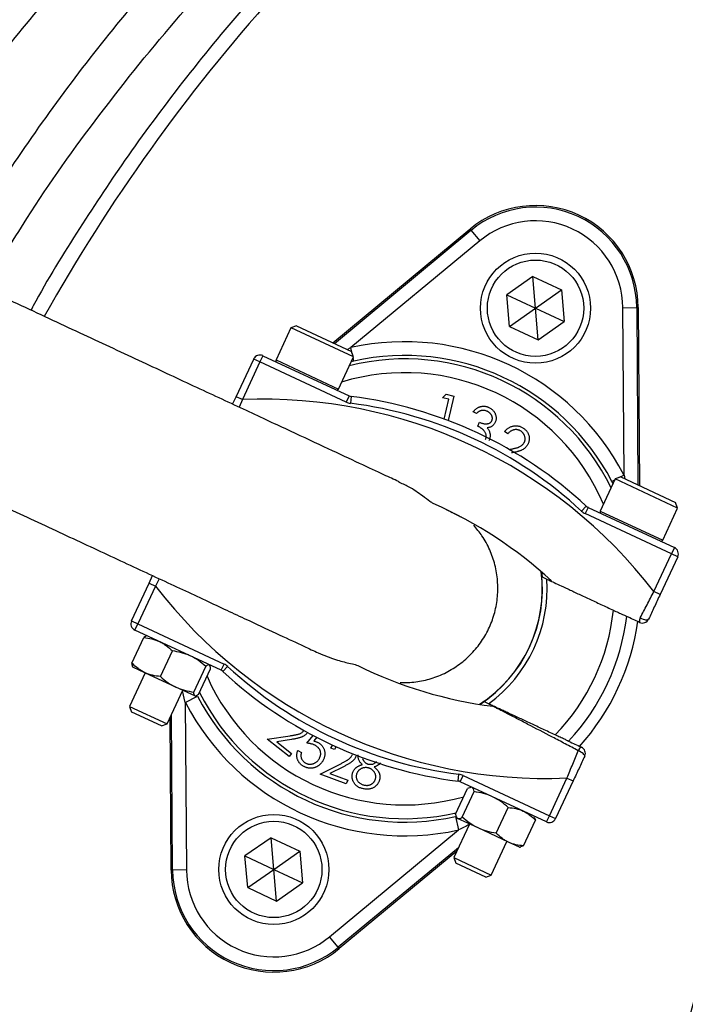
# Model space of a CAD drawing. Header units: millimetres. Extents: x 1936 to 3166, y 1822 to 3052.
# Tile 9 of 21: x 2333 to 2430, y 2471 to 2614. Entities that reach past the tile are written whole.
import ezdxf

# ---------------------------------------------------------------- set-up
doc = ezdxf.new("R2010")
doc.units = ezdxf.units.MM

msp = doc.modelspace()

# ---------------------------------------------------------------- linework, layer by layer
at = {"color": 7, "linetype": 'Continuous', "lineweight": 25}
for p, q in [((2378.4, 2566.9), (2398.34, 2583.42)), ((2378.63, 2566.8), (2398.49, 2583.25)), ((2398.49, 2583.25), (2398.34, 2583.42)), ((2398.49, 2583.25), (2399.76, 2581.71)), ((2399.76, 2581.71), (2381.03, 2566.19)), ((2407.46, 2576.52), (2403.68, 2573.87)), ((2407.46, 2576.52), (2411.65, 2574.57)), ((2407.87, 2571.92), (2407.46, 2576.52)), ((2407.87, 2571.92), (2411.65, 2574.57)), ((2411.65, 2574.57), (2412.05, 2569.97)), ((2404.08, 2569.27), (2403.68, 2573.87)), ((2403.68, 2573.87), (2407.87, 2571.92)), ((2404.08, 2569.27), (2407.87, 2571.92)), ((2408.27, 2567.32), (2407.87, 2571.92)), ((2407.87, 2571.92), (2412.05, 2569.97)), ((2420.57, 2572), (2422.57, 2572.02)), ((2420.73, 2547.68), (2420.57, 2572)), ((2422.57, 2572.02), (2422.73, 2546.23)), ((2422.57, 2572.02), (2422.8, 2572.02)), ((2422.8, 2572.02), (2422.96, 2546.13)), ((2372.33, 2569.07), (2370.16, 2564.4)), ((2373.13, 2569.36), (2372.33, 2569.07)), ((2372.34, 2569.07), (2372.33, 2569.07)), ((2381.4, 2564.85), (2372.34, 2569.07)), ((2373.13, 2569.36), (2381.1, 2565.64)), ((2404.08, 2569.27), (2408.27, 2567.32)), ((2408.27, 2567.32), (2412.05, 2569.97)), ((2364.35, 2559.06), (2366.91, 2564.54)), ((2367.81, 2564.12), (2366.91, 2564.54)), ((2368.24, 2565.02), (2367.81, 2564.12)), ((2368.24, 2565.02), (2380.78, 2559.17)), ((2379.22, 2560.18), (2381.4, 2564.85)), ((2381.4, 2564.85), (2381.1, 2565.64)), ((2367.81, 2564.12), (2365.26, 2558.63)), ((2380.36, 2558.27), (2367.81, 2564.12)), ((2381.47, 2564.24), (2381.07, 2564.14)), ((2363.84, 2557.97), (2364.35, 2559.06)), ((2365.26, 2558.63), (2364.35, 2559.06)), ((2380.78, 2559.17), (2380.36, 2558.27)), ((2381.08, 2559.09), (2380.96, 2558.1)), ((2394.37, 2558.92), (2394.86, 2559.41)), ((2395.29, 2558.7), (2394.37, 2558.92)), ((2394.86, 2559.41), (2396, 2559.13)), ((2396, 2559.13), (2395.15, 2555.59)), ((2394.59, 2555.8), (2395.29, 2558.7)), ((2399.3, 2556.64), (2398.81, 2556.87)), ((2399.46, 2554.78), (2399.72, 2555.34)), ((2403.83, 2553.66), (2403.37, 2554)), ((2404.04, 2551.39), (2404.12, 2551.41)), ((2420.26, 2547.39), (2419.46, 2547.1)), ((2420.26, 2547.39), (2428.23, 2543.67)), ((2419.46, 2547.1), (2417.28, 2542.43)), ((2419.13, 2546.38), (2418.95, 2546.76)), ((2428.52, 2542.87), (2419.46, 2547.1)), ((2415.25, 2543.15), (2414.57, 2542.42)), ((2428.52, 2542.87), (2428.23, 2543.67)), ((2415.51, 2542.98), (2415.09, 2542.07)), ((2427.63, 2536.22), (2415.09, 2542.07)), ((2415.51, 2542.98), (2428.05, 2537.13)), ((2426.35, 2538.2), (2428.52, 2542.87)), ((2425.07, 2530.74), (2427.63, 2536.22)), ((2428.05, 2537.13), (2427.63, 2536.22)), ((2428.54, 2535.8), (2427.63, 2536.22)), ((2428.54, 2535.8), (2425.98, 2530.32)), ((2351.72, 2531.96), (2352.22, 2533.05)), ((2408.73, 2533.57), (2408.81, 2532.86)), ((2349.16, 2526.47), (2351.72, 2531.96)), ((2351.72, 2531.96), (2352.62, 2531.54)), ((2408.81, 2532.86), (2409.5, 2532.54)), ((2352.62, 2531.54), (2350.06, 2526.05)), ((2425.98, 2530.32), (2425.07, 2530.74)), ((2349.16, 2526.47), (2350.06, 2526.05)), ((2349.64, 2525.15), (2350.06, 2526.05)), ((2350.06, 2526.05), (2362.61, 2520.2)), ((2362.19, 2519.3), (2349.64, 2525.15)), ((2349.22, 2520.32), (2350.95, 2524.04)), ((2351.45, 2524.3), (2351.4, 2524.3)), ((2353.35, 2518.39), (2355.09, 2522.11)), ((2362.19, 2519.3), (2362.61, 2520.2)), ((2351.15, 2518.92), (2348.88, 2514.04)), ((2349.31, 2519.81), (2349.34, 2519.77)), ((2351.1, 2518.95), (2349.34, 2519.77)), ((2355.59, 2516.86), (2351.1, 2518.95)), ((2358.2, 2516.13), (2359.93, 2519.86)), ((2358.91, 2515.8), (2360.64, 2519.52)), ((2360.57, 2520.01), (2360.52, 2520.07)), ((2362.44, 2519.12), (2363.12, 2519.86)), ((2354.32, 2511.51), (2356.59, 2516.39)), ((2358.36, 2515.56), (2355.59, 2516.86)), ((2356.97, 2514.6), (2358.75, 2515.52)), ((2356.97, 2514.6), (2357.13, 2490.27)), ((2358.4, 2515.54), (2358.36, 2515.56)), ((2358.4, 2515.54), (2358.49, 2515.55)), ((2400.36, 2514.74), (2399.76, 2514.34)), ((2401.05, 2514.42), (2400.36, 2514.74)), ((2348.88, 2514.04), (2349.17, 2513.23)), ((2348.88, 2514.04), (2354.32, 2511.51)), ((2349.18, 2513.23), (2349.17, 2513.23)), ((2353.5, 2511.21), (2349.18, 2513.23)), ((2354.9, 2490.26), (2354.76, 2512.45)), ((2355.13, 2490.26), (2354.98, 2512.93)), ((2353.5, 2511.21), (2354.32, 2511.51)), ((2368.89, 2509.27), (2372.21, 2509.78)), ((2372.07, 2506.75), (2368.89, 2509.27)), ((2372.42, 2509.25), (2370.27, 2508.91)), ((2370.27, 2508.91), (2372.42, 2507.2)), ((2374.63, 2508.71), (2375.56, 2509.83)), ((2376.07, 2509.57), (2375.63, 2509.03)), ((2373.32, 2507.65), (2373.85, 2507.35)), ((2378.13, 2508), (2378.42, 2508.45)), ((2378.67, 2507.8), (2378.13, 2508)), ((2378.91, 2508.2), (2378.67, 2507.8)), ((2372.42, 2507.2), (2372.07, 2506.75)), ((2376.56, 2504.2), (2379.57, 2505.72)), ((2379.94, 2505.27), (2377.98, 2504.29)), ((2380.37, 2502.78), (2376.56, 2504.2)), ((2377.98, 2504.29), (2380.57, 2503.32)), ((2380.57, 2503.32), (2380.37, 2502.78)), ((2396.62, 2503.19), (2396.74, 2504.18)), ((2396.91, 2503.1), (2397.34, 2504.01)), ((2409.46, 2497.25), (2396.91, 2503.1)), ((2397.34, 2504.01), (2409.88, 2498.16)), ((2409.88, 2498.16), (2412.44, 2503.64)), ((2413.34, 2503.22), (2410.79, 2497.74)), ((2412.44, 2503.64), (2413.34, 2503.22)), ((2396.25, 2498.39), (2397.99, 2502.11)), ((2397.22, 2497.93), (2398.96, 2501.66)), ((2398.45, 2502.25), (2397.99, 2502.11)), ((2398.58, 2502.32), (2398.44, 2502.31)), ((2402.16, 2495.63), (2403.9, 2499.35)), ((2396.23, 2498.04), (2396.67, 2496.09)), ((2396.38, 2497.92), (2396.47, 2497.79)), ((2396.55, 2497.76), (2396.47, 2497.79)), ((2399.51, 2496.38), (2396.55, 2497.76)), ((2406.13, 2493.78), (2407.86, 2497.5)), ((2407.73, 2497.98), (2407.65, 2498.1)), ((2407.67, 2497.95), (2407.86, 2497.5)), ((2409.46, 2497.25), (2409.88, 2498.16)), ((2409.88, 2498.16), (2410.79, 2497.74)), ((2377.93, 2480.57), (2396.67, 2496.09)), ((2398.28, 2496.95), (2396.01, 2492.07)), ((2403.96, 2494.3), (2399.51, 2496.38)), ((2369.43, 2494.96), (2365.64, 2492.31)), ((2369.43, 2494.96), (2373.61, 2493)), ((2369.83, 2490.35), (2369.43, 2494.96)), ((2401.44, 2489.53), (2403.72, 2494.41)), ((2369.83, 2490.35), (2373.61, 2493)), ((2373.61, 2493), (2374.02, 2488.4)), ((2396.67, 2493.49), (2379.21, 2479.03)), ((2396.45, 2493.01), (2379.35, 2478.86)), ((2405.53, 2493.57), (2403.96, 2494.3)), ((2405.53, 2493.57), (2405.68, 2493.58)), ((2406.13, 2493.78), (2405.67, 2493.66)), ((2366.05, 2487.71), (2365.64, 2492.31)), ((2365.64, 2492.31), (2369.83, 2490.35)), ((2396.01, 2492.07), (2396.3, 2491.25)), ((2396.01, 2492.07), (2401.44, 2489.53)), ((2355.13, 2490.26), (2354.9, 2490.26)), ((2357.13, 2490.27), (2355.13, 2490.26)), ((2366.05, 2487.71), (2369.83, 2490.35)), ((2369.83, 2490.35), (2374.02, 2488.4)), ((2370.23, 2485.75), (2369.83, 2490.35)), ((2400.63, 2489.23), (2396.3, 2491.25)), ((2400.63, 2489.23), (2401.44, 2489.53)), ((2366.05, 2487.71), (2370.23, 2485.75)), ((2370.23, 2485.75), (2374.02, 2488.4)), ((2379.21, 2479.03), (2377.93, 2480.57)), ((2379.21, 2479.03), (2379.35, 2478.86))]:
    msp.add_line(p, q, dxfattribs=at)
at = {"color": 1, "linetype": 'Continuous', "lineweight": 25}
for p, q in [((2380.49, 2565.93), (2381.03, 2566.19)), ((2381.23, 2565.31), (2381.03, 2566.19)), ((2381.47, 2564.24), (2381.35, 2564.75)), ((2370.16, 2564.4), (2379.22, 2560.18)), ((2365.26, 2558.63), (2364.8, 2557.52)), ((2420.73, 2547.68), (2419.92, 2547.26)), ((2420.73, 2547.68), (2420.86, 2547.11)), ((2419.42, 2547), (2418.95, 2546.76)), ((2417.28, 2542.43), (2426.35, 2538.2)), ((2353.18, 2532.6), (2352.62, 2531.54)), ((2356.97, 2514.6), (2356.57, 2516.33))]:
    msp.add_line(p, q, dxfattribs=at)
at = {"color": 7, "linetype": 'Continuous', "lineweight": 25, "flags": 128}
for points in [[(2423.09, 2526.93), (2423.29, 2526.84), (2423.49, 2526.75), (2423.69, 2526.69), (2423.87, 2526.65), (2424.03, 2526.64), (2424.16, 2526.65), (2424.26, 2526.68), (2424.31, 2526.74)], [(2415.01, 2506.8), (2415.02, 2506.88), (2414.99, 2506.97), (2414.91, 2507.08), (2414.8, 2507.19), (2414.65, 2507.31), (2414.47, 2507.42), (2414.28, 2507.52), (2414.08, 2507.61)]]:
    msp.add_lwpolyline(points, dxfattribs=at)
at = {"color": 7, "linetype": 'Continuous', "lineweight": 25}
for centre, radius in [((2551.23, 2437.39), 615), ((2551.23, 2437.39), 595), ((2551.23, 2437.39), 593.6), ((2551.23, 2437.39), 590.07), ((2551.23, 2437.39), 579), ((2551.23, 2437.39), 576), ((2551.23, 2437.39), 388), ((2551.23, 2437.39), 386), ((2551.23, 2437.39), 337.5), ((2551.23, 2437.39), 330), ((2551.23, 2437.39), 329), ((2551.23, 2437.39), 327.5), ((2551.23, 2437.39), 325.5), ((2407.87, 2571.92), 8), ((2407.87, 2571.92), 7), ((2369.83, 2490.35), 8), ((2369.83, 2490.35), 7)]:
    msp.add_circle(centre, radius, dxfattribs=at)
for centre, radius, start, end in [((2565.81, 2441.99), 263, 125.6711, 150.6903), ((2407.87, 2571.92), 14.93, 0.3695, 129.6305), ((2407.87, 2571.92), 14.7, 0.3695, 129.6305), ((2407.87, 2571.92), 12.7, 0.3695, 129.6305), ((2388.85, 2531.14), 35.91, 27.427, 102.573), ((2367.81, 2564.12), 1, 65, 155), ((2388.85, 2531.14), 33.91, 27.427, 102.573), ((2370.38, 2564.3), 0.25, 155, 245), ((2551.23, 2437.39), 125, 99.2069, 180), ((2378.99, 2560.28), 0.25, 245, 335), ((2381.21, 2560.08), 1, 245, 262.8003), ((2373.35, 2497.91), 61.67, 47.1997, 82.8003), ((2551.23, 2437.39), 124, 99.2818, 180), ((2368.28, 2487.03), 71.67, 37.5829, 92.4171), ((2381.21, 2560.08), 2, 245, 262.8003), ((2373.35, 2497.91), 60.67, 47.1997, 82.8003), ((2368.28, 2487.03), 61.67, 47.1997, 66.3645), ((2415.93, 2543.89), 1, 227.1997, 245), ((2415.93, 2543.89), 2, 227.1997, 245), ((2417.51, 2542.32), 0.25, 155, 245), ((2426.12, 2538.31), 0.25, 245, 335), ((2427.63, 2536.22), 1, 335, 65), ((2388.85, 2531.14), 20, 302.9043, 7.0957), ((2388.85, 2531.14), 20.7, 306.1144, 3.8856), ((2409.42, 2575.25), 71.67, 217.5829, 272.4171), ((2388.85, 2531.14), 30.49, 315.8562, 354.1438), ((2350.06, 2526.05), 1, 155, 245), ((2388.85, 2531.14), 32.53, 317.0993, 352.9007), ((2388.85, 2531.14), 34.21, 317.9236, 352.0712), ((2423.83, 2526.47), 0.874, 147.661, 193.9551), ((2423.4, 2527.16), 1, 245, 335), ((2361.77, 2518.39), 2, 47.1997, 65), ((2361.77, 2518.39), 1, 47.1997, 65), ((2404.34, 2564.37), 61.67, 227.1997, 262.8003), ((2404.34, 2564.37), 60.67, 227.1997, 262.8003), ((2409.42, 2575.25), 61.67, 243.6355, 262.8003), ((2388.85, 2531.14), 35.91, 207.427, 282.573), ((2388.85, 2531.14), 33.91, 207.427, 282.573), ((2414.91, 2507.34), 0.874, 116.0449, 162.339), ((2414.11, 2507.22), 1, 335, 65), ((2396.49, 2502.2), 1, 65, 82.8003), ((2396.49, 2502.2), 2, 65, 82.8003), ((2409.88, 2498.16), 1, 245, 335), ((2369.83, 2490.35), 14.93, 180.3695, 309.6305), ((2369.83, 2490.35), 14.7, 180.3695, 309.6305), ((2369.83, 2490.35), 12.7, 180.3695, 309.6305)]:
    msp.add_arc(centre, radius, start, end, dxfattribs=at)
at = {"color": 1, "linetype": 'Continuous', "lineweight": 25}
for radius, start, end in [(33.41, 26.0524, 103.9476), (31.41, 23.0383, 106.9617), (20.03, 303.0133, 6.9867), (31.41, 203.8808, 285.8669), (33.41, 206.8106, 282.962)]:
    msp.add_arc((2388.85, 2531.14), radius, start, end, dxfattribs=at)
at = {"color": 7, "linetype": 'Continuous', "lineweight": 25}
for points, knots in [([(2523.57, 2707.13), (2518.46, 2706.43), (2508.22, 2705.03), (2493.02, 2701.71), (2477.95, 2697.7), (2463.31, 2693.12), (2449.22, 2687.94), (2435.73, 2682.12), (2422.47, 2675.52), (2409.51, 2668.08), (2396.91, 2659.81), (2385.13, 2651.02), (2374.17, 2641.78), (2364.02, 2632.18), (2354.35, 2621.96), (2345.19, 2611.14), (2336.59, 2599.73), (2328.87, 2588.38), (2324.32, 2580.66), (2322.18, 2577.03)], [0, 0, 0, 0, 0.061584, 0.123178, 0.185532, 0.247887, 0.306519, 0.365194, 0.423819, 0.484279, 0.544794, 0.605252, 0.661634, 0.718062, 0.774446, 0.83243, 0.890458, 0.948448, 1, 1, 1, 1]), ([(2309.55, 2584.23), (2314.33, 2592.1), (2319.5, 2599.69), (2327.84, 2610.65), (2330.72, 2614.23), (2336.67, 2621.25), (2339.72, 2624.67), (2349.11, 2634.65), (2355.68, 2640.94), (2369.42, 2652.79), (2376.6, 2658.36), (2387.81, 2666.17), (2391.63, 2668.68), (2397.47, 2672.31), (2399.44, 2673.5), (2403.41, 2675.82), (2405.41, 2676.96), (2415.44, 2682.49), (2423.64, 2686.46), (2440.38, 2693.52), (2448.91, 2696.61), (2461.95, 2700.59), (2466.35, 2701.81), (2475.21, 2704.02), (2479.69, 2705.01), (2484.2, 2705.89)], [0, 0, 0, 0, 0.125, 0.125, 0.1875, 0.1875, 0.25, 0.25, 0.375, 0.375, 0.5, 0.5, 0.5625, 0.5625, 0.59375, 0.59375, 0.625, 0.625, 0.75, 0.75, 0.875, 0.875, 0.9375, 0.9375, 1, 1, 1, 1]), ([(2484.78, 2702.95), (2482.54, 2702.51), (2480.32, 2702.05), (2475.9, 2701.07), (2473.7, 2700.55), (2467.13, 2698.91), (2462.79, 2697.71), (2449.89, 2693.78), (2441.46, 2690.73), (2424.92, 2683.75), (2416.82, 2679.82), (2406.9, 2674.36), (2404.92, 2673.24), (2401, 2670.94), (2399.05, 2669.77), (2393.28, 2666.18), (2389.51, 2663.7), (2378.42, 2655.99), (2371.33, 2650.48), (2357.75, 2638.77), (2351.25, 2632.56), (2341.97, 2622.69), (2338.95, 2619.32), (2333.07, 2612.38), (2330.22, 2608.83), (2324.71, 2601.6), (2322.06, 2597.91), (2316.94, 2590.39), (2314.47, 2586.57), (2312.11, 2582.68)], [0, 0, 0, 0, 0.03125, 0.03125, 0.0625, 0.0625, 0.125, 0.125, 0.25, 0.25, 0.375, 0.375, 0.40625, 0.40625, 0.4375, 0.4375, 0.5, 0.5, 0.625, 0.625, 0.75, 0.75, 0.8125, 0.8125, 0.875, 0.875, 0.9375, 0.9375, 1, 1, 1, 1]), ([(2327.79, 2574.78), (2329.8, 2578.2), (2334.93, 2586.92), (2344.43, 2600.2), (2356.06, 2614.64), (2368.73, 2628.26), (2382.3, 2641.03), (2396.74, 2652.87), (2411.98, 2663.76), (2427.94, 2673.61), (2444.56, 2682.42), (2461.75, 2690.09), (2479.43, 2696.71), (2491.55, 2700.13), (2497.61, 2701.84)], [0, 0, 0, 0, 0.055365, 0.14124, 0.227117, 0.312992, 0.398869, 0.484744, 0.570621, 0.656496, 0.742373, 0.828248, 0.914123, 1, 1, 1, 1]), ([(2411.25, 2657.3), (2408.25, 2655.1), (2402.26, 2650.69), (2393.29, 2643.33), (2384.3, 2635.3), (2375.1, 2626.26), (2365.98, 2616.36), (2357.03, 2605.56), (2348.84, 2594.56), (2341.48, 2583.43), (2336.81, 2575.91), (2334.65, 2571.84), (2334.54, 2571.63)], [0, 0, 0, 0, 0.096249, 0.192499, 0.300353, 0.408207, 0.526082, 0.648472, 0.771212, 0.880668, 0.99401, 1, 1, 1, 1]), ([(2490.23, 2160.96), (2479.22, 2163.4), (2468.42, 2166.48), (2452.54, 2172.05), (2447.3, 2174.06), (2439.52, 2177.32), (2436.94, 2178.45), (2431.81, 2180.78), (2429.27, 2181.99), (2416.67, 2188.18), (2406.96, 2193.69), (2388.3, 2205.78), (2379.33, 2212.37), (2366.45, 2223.08), (2362.24, 2226.78), (2356.08, 2232.55), (2354.05, 2234.51), (2350.06, 2238.47), (2348.1, 2240.48), (2338.46, 2250.64), (2331.29, 2259.17), (2318, 2277), (2311.87, 2286.3), (2304.89, 2298.42), (2303.53, 2300.86), (2300.87, 2305.81), (2299.57, 2308.31), (2295.79, 2315.87), (2293.44, 2320.97), (2286.84, 2336.39), (2283.08, 2346.87), (2276.81, 2368.2), (2274.3, 2379.06), (2271.95, 2392.88), (2271.53, 2395.65), (2270.95, 2399.84), (2270.76, 2401.24), (2270.42, 2404.03), (2270.25, 2405.43), (2269.49, 2412.43), (2269.05, 2418.03), (2268.23, 2434.84), (2268.35, 2446.06), (2269.35, 2460.11), (2269.59, 2462.92), (2270.15, 2468.52), (2270.47, 2471.3), (2271.56, 2479.63), (2272.45, 2485.15), (2275.6, 2501.57), (2278.34, 2512.36), (2283.4, 2528.3), (2285.25, 2533.58), (2288.27, 2541.44), (2289.32, 2544.04), (2291.49, 2549.24), (2292.62, 2551.83), (2298.44, 2564.64), (2303.7, 2574.59), (2309.55, 2584.23)], [0, 0, 0, 0, 0.0625, 0.0625, 0.09375, 0.09375, 0.109375, 0.109375, 0.125, 0.125, 0.1875, 0.1875, 0.25, 0.25, 0.28125, 0.28125, 0.296875, 0.296875, 0.3125, 0.3125, 0.375, 0.375, 0.4375, 0.4375, 0.453125, 0.453125, 0.46875, 0.46875, 0.5, 0.5, 0.5625, 0.5625, 0.625, 0.625, 0.640625, 0.640625, 0.648437, 0.648437, 0.65625, 0.65625, 0.6875, 0.6875, 0.75, 0.75, 0.765625, 0.765625, 0.78125, 0.78125, 0.8125, 0.8125, 0.875, 0.875, 0.90625, 0.90625, 0.921875, 0.921875, 0.9375, 0.9375, 1, 1, 1, 1]), ([(2312.11, 2582.68), (2310.42, 2579.83), (2307.03, 2574.12), (2302.34, 2565.34), (2297.94, 2556.38), (2293.7, 2546.92), (2289.67, 2536.94), (2285.91, 2526.43), (2282.55, 2515.72), (2279.61, 2504.83), (2277.09, 2493.74), (2275.02, 2482.5), (2273.4, 2471.12), (2272.15, 2458.68), (2271.42, 2445.19), (2271.39, 2430.63), (2272.13, 2416.04), (2273.52, 2402.46), (2275.4, 2389.97), (2277.61, 2378.54), (2280.31, 2367.15), (2283.5, 2355.82), (2287.19, 2344.54), (2291.38, 2333.36), (2296.08, 2322.31), (2301.19, 2311.58), (2306.7, 2301.18), (2312.56, 2291.13), (2318.88, 2281.28), (2325.63, 2271.65), (2332.86, 2262.22), (2340.51, 2253.06), (2348.6, 2244.19), (2356.97, 2235.75), (2365.61, 2227.76), (2374.47, 2220.22), (2383.69, 2213.01), (2393.26, 2206.15), (2403.19, 2199.64), (2413.47, 2193.57), (2421.07, 2189.36), (2425.29, 2187.33), (2425.91, 2187.03)], [0, 0, 0, 0, 0.021499, 0.043025, 0.064606, 0.086215, 0.110282, 0.134426, 0.158608, 0.18307, 0.207573, 0.232361, 0.25719, 0.282104, 0.313459, 0.344813, 0.376511, 0.408209, 0.433291, 0.458459, 0.483672, 0.509202, 0.534777, 0.560677, 0.586624, 0.612667, 0.637749, 0.662917, 0.688129, 0.713658, 0.739232, 0.76513, 0.791075, 0.817116, 0.842201, 0.867373, 0.892589, 0.918122, 0.943701, 0.969605, 0.995556, 1, 1, 1, 1]), ([(2387.96, 2546.73), (2387.29, 2547.04), (2385.76, 2547.75), (2382.35, 2549.34), (2377.79, 2551.47), (2372.26, 2554.05), (2365.85, 2557.03), (2358.64, 2560.4), (2350.7, 2564.1), (2342.16, 2568.08), (2333.09, 2572.31), (2326.86, 2575.22), (2323.69, 2576.69)], [0, 0, 0, 0, 0.067588, 0.154394, 0.245578, 0.341085, 0.440586, 0.544166, 0.651941, 0.763818, 0.879821, 1, 1, 1, 1]), ([(2398.81, 2556.87), (2398.85, 2556.91), (2398.93, 2557.01), (2399.05, 2557.14), (2399.18, 2557.25), (2399.31, 2557.35), (2399.45, 2557.44), (2399.59, 2557.52), (2399.73, 2557.58), (2399.88, 2557.62), (2400.03, 2557.66), (2400.18, 2557.68), (2400.34, 2557.68), (2400.49, 2557.68), (2400.64, 2557.65), (2400.79, 2557.62), (2400.94, 2557.57), (2401.03, 2557.53), (2401.08, 2557.5)], [0, 0, 0, 0, 0.072625, 0.141977, 0.208985, 0.273957, 0.336889, 0.398745, 0.460116, 0.520825, 0.580994, 0.640152, 0.698622, 0.757271, 0.816427, 0.876254, 0.937165, 1, 1, 1, 1]), ([(2401.08, 2557.5), (2401.15, 2557.47), (2401.29, 2557.4), (2401.48, 2557.26), (2401.65, 2557.11), (2401.8, 2556.94), (2401.93, 2556.75), (2402.03, 2556.55), (2402.09, 2556.35), (2402.13, 2556.14), (2402.14, 2555.93), (2402.13, 2555.73), (2402.09, 2555.53), (2402.04, 2555.41), (2402.01, 2555.35)], [0, 0, 0, 0, 0.090254, 0.17854, 0.266093, 0.354631, 0.441886, 0.525747, 0.608114, 0.690197, 0.770821, 0.848326, 0.924012, 1, 1, 1, 1]), ([(2400.83, 2556.94), (2400.77, 2556.97), (2400.64, 2557.02), (2400.45, 2557.07), (2400.26, 2557.08), (2400.11, 2557.07), (2399.98, 2557.04), (2399.89, 2557.01), (2399.79, 2556.98), (2399.7, 2556.93), (2399.6, 2556.87), (2399.5, 2556.8), (2399.4, 2556.72), (2399.33, 2556.67), (2399.3, 2556.64)], [0, 0, 0, 0, 0.1227119, 0.239685, 0.3518159, 0.4637661, 0.5208178, 0.5794483, 0.6406041, 0.7052975, 0.7736339, 0.8446694, 0.9200565, 1, 1, 1, 1]), ([(2401.52, 2555.58), (2401.54, 2555.61), (2401.56, 2555.67), (2401.58, 2555.76), (2401.6, 2555.85), (2401.6, 2555.94), (2401.59, 2556.04), (2401.57, 2556.13), (2401.54, 2556.23), (2401.5, 2556.33), (2401.44, 2556.42), (2401.38, 2556.51), (2401.31, 2556.6), (2401.23, 2556.68), (2401.14, 2556.76), (2401.05, 2556.82), (2400.94, 2556.89), (2400.87, 2556.93), (2400.83, 2556.94)], [0, 0, 0, 0, 0.05527, 0.109958, 0.163912, 0.218089, 0.273309, 0.330914, 0.390994, 0.454641, 0.518898, 0.583342, 0.648543, 0.715053, 0.782519, 0.852334, 0.924934, 1, 1, 1, 1]), ([(2400.59, 2552.85), (2400.61, 2552.9), (2400.66, 2553.01), (2400.69, 2553.17), (2400.7, 2553.35), (2400.68, 2553.52), (2400.63, 2553.69), (2400.57, 2553.86), (2400.47, 2554.02), (2400.38, 2554.14), (2400.29, 2554.23), (2400.2, 2554.31), (2400.11, 2554.38), (2400, 2554.46), (2399.88, 2554.54), (2399.75, 2554.62), (2399.61, 2554.7), (2399.51, 2554.76), (2399.46, 2554.78)], [0, 0, 0, 0, 0.066907, 0.13348, 0.201027, 0.271634, 0.342905, 0.413859, 0.485996, 0.560246, 0.599899, 0.644068, 0.691904, 0.744697, 0.801499, 0.862863, 0.929331, 1, 1, 1, 1]), ([(2399.72, 2555.34), (2399.78, 2555.31), (2399.92, 2555.25), (2400.12, 2555.19), (2400.32, 2555.14), (2400.52, 2555.12), (2400.71, 2555.11), (2400.88, 2555.13), (2401.03, 2555.16), (2401.17, 2555.21), (2401.28, 2555.28), (2401.38, 2555.37), (2401.47, 2555.47), (2401.5, 2555.54), (2401.52, 2555.58)], [0, 0, 0, 0, 0.110174, 0.215729, 0.318104, 0.417658, 0.511742, 0.59626, 0.673405, 0.744145, 0.810662, 0.874049, 0.936691, 1, 1, 1, 1]), ([(2402.01, 2555.35), (2401.98, 2555.29), (2401.93, 2555.18), (2401.82, 2555.03), (2401.7, 2554.9), (2401.56, 2554.79), (2401.41, 2554.69), (2401.24, 2554.62), (2401.05, 2554.56), (2400.92, 2554.54), (2400.86, 2554.53)], [0, 0, 0, 0, 0.128068, 0.250608, 0.37063, 0.490072, 0.610375, 0.734313, 0.863217, 1, 1, 1, 1]), ([(2400.86, 2554.53), (2400.9, 2554.47), (2400.99, 2554.37), (2401.09, 2554.18), (2401.18, 2553.99), (2401.21, 2553.86), (2401.23, 2553.79)], [0, 0, 0, 0, 0.253916, 0.503896, 0.750255, 1, 1, 1, 1]), ([(2403.37, 2554), (2403.42, 2554.05), (2403.51, 2554.16), (2403.66, 2554.31), (2403.82, 2554.44), (2403.98, 2554.55), (2404.15, 2554.65), (2404.33, 2554.72), (2404.52, 2554.78), (2404.71, 2554.82), (2404.91, 2554.84), (2405.1, 2554.84), (2405.29, 2554.82), (2405.48, 2554.78), (2405.66, 2554.73), (2405.84, 2554.65), (2406.01, 2554.56), (2406.12, 2554.48), (2406.18, 2554.44)], [0, 0, 0, 0, 0.0686281, 0.1346681, 0.19896, 0.2613623, 0.3233381, 0.3844389, 0.4463587, 0.5091721, 0.5715744, 0.632629, 0.6922727, 0.7521221, 0.8119703, 0.872834, 0.9353046, 1, 1, 1, 1]), ([(2401.23, 2553.79), (2401.24, 2553.74), (2401.26, 2553.65), (2401.27, 2553.5), (2401.27, 2553.36), (2401.26, 2553.22), (2401.24, 2553.08), (2401.2, 2552.94), (2401.16, 2552.81), (2401.12, 2552.72), (2401.1, 2552.67)], [0, 0, 0, 0, 0.128136, 0.254173, 0.378112, 0.501712, 0.623986, 0.747096, 0.872875, 1, 1, 1, 1]), ([(2405.81, 2554), (2405.78, 2554.03), (2405.7, 2554.08), (2405.58, 2554.15), (2405.46, 2554.2), (2405.34, 2554.24), (2405.21, 2554.27), (2405.08, 2554.28), (2404.95, 2554.28), (2404.82, 2554.26), (2404.69, 2554.24), (2404.56, 2554.2), (2404.43, 2554.14), (2404.3, 2554.07), (2404.18, 2553.99), (2404.06, 2553.89), (2403.95, 2553.78), (2403.87, 2553.7), (2403.83, 2553.66)], [0, 0, 0, 0, 0.062545, 0.123414, 0.182005, 0.239988, 0.296815, 0.354251, 0.412421, 0.47195, 0.532238, 0.592708, 0.654376, 0.718216, 0.784012, 0.852741, 0.924382, 1, 1, 1, 1]), ([(2406.12, 2552.24), (2406.15, 2552.27), (2406.19, 2552.34), (2406.25, 2552.45), (2406.29, 2552.56), (2406.33, 2552.67), (2406.35, 2552.79), (2406.36, 2552.91), (2406.35, 2553.04), (2406.34, 2553.16), (2406.31, 2553.29), (2406.27, 2553.41), (2406.22, 2553.52), (2406.16, 2553.63), (2406.09, 2553.73), (2406.01, 2553.83), (2405.92, 2553.92), (2405.85, 2553.97), (2405.81, 2554)], [0, 0, 0, 0, 0.062434, 0.12298, 0.182922, 0.242276, 0.301835, 0.362703, 0.424903, 0.489515, 0.55434, 0.617676, 0.679795, 0.742083, 0.804414, 0.867472, 0.932682, 1, 1, 1, 1]), ([(2406.18, 2554.44), (2406.23, 2554.4), (2406.33, 2554.32), (2406.47, 2554.18), (2406.6, 2554.04), (2406.7, 2553.89), (2406.79, 2553.73), (2406.85, 2553.57), (2406.91, 2553.4), (2406.94, 2553.22), (2406.95, 2553.04), (2406.95, 2552.86), (2406.93, 2552.69), (2406.9, 2552.52), (2406.85, 2552.36), (2406.78, 2552.2), (2406.7, 2552.05), (2406.63, 2551.95), (2406.6, 2551.91)], [0, 0, 0, 0, 0.070318, 0.137624, 0.202499, 0.265952, 0.32796, 0.389935, 0.451971, 0.515435, 0.578678, 0.639982, 0.699872, 0.75932, 0.818097, 0.877628, 0.938076, 1, 1, 1, 1]), ([(2312.07, 2551.77), (2315.06, 2550.38), (2320.99, 2547.61), (2329.73, 2543.53), (2338.14, 2539.61), (2346.14, 2535.88), (2353.59, 2532.41), (2360.37, 2529.25), (2366.1, 2526.57), (2370.73, 2524.41), (2374.11, 2522.84), (2375.63, 2522.13), (2376.3, 2521.82)], [0, 0, 0, 0, 0.1135118, 0.2251997, 0.3351041, 0.4432656, 0.549589, 0.6541725, 0.7571418, 0.8456162, 0.9324959, 1, 1, 1, 1]), ([(2404.12, 2551.41), (2404.2, 2551.42), (2404.36, 2551.45), (2404.58, 2551.5), (2404.78, 2551.54), (2404.96, 2551.59), (2405.12, 2551.63), (2405.27, 2551.67), (2405.39, 2551.71), (2405.53, 2551.77), (2405.69, 2551.84), (2405.85, 2551.96), (2406, 2552.09), (2406.08, 2552.19), (2406.12, 2552.24)], [0, 0, 0, 0, 0.110014, 0.211683, 0.304269, 0.388894, 0.464919, 0.53197, 0.591251, 0.642122, 0.733759, 0.823256, 0.911449, 1, 1, 1, 1]), ([(2406.6, 2551.91), (2406.55, 2551.84), (2406.44, 2551.71), (2406.26, 2551.54), (2406.06, 2551.4), (2405.87, 2551.3), (2405.71, 2551.23), (2405.56, 2551.18), (2405.41, 2551.13), (2405.23, 2551.07), (2405.04, 2551.02), (2404.82, 2550.98), (2404.6, 2550.93), (2404.44, 2550.9), (2404.36, 2550.88)], [0, 0, 0, 0, 0.098918, 0.196354, 0.293624, 0.392766, 0.446287, 0.505773, 0.571349, 0.644092, 0.72308, 0.808742, 0.901041, 1, 1, 1, 1]), ([(2393, 2543.53), (2392.86, 2543.61), (2392.53, 2543.81), (2391.32, 2544.74), (2389.78, 2545.84), (2388.44, 2546.45), (2387.93, 2546.68)], [0, 0, 0, 0, 0.190498, 0.43933, 0.789278, 1, 1, 1, 1]), ([(2394.93, 2542.64), (2395.04, 2542.59), (2395.91, 2542.19), (2396.54, 2541.85), (2397.08, 2541.56), (2397.16, 2541.52)], [0, 0, 0, 0, 0.10841, 0.870312, 1, 1, 1, 1]), ([(2388.18, 2517.5), (2388.95, 2517.51), (2390.47, 2517.53), (2392.74, 2518.05), (2394.89, 2518.91), (2396.88, 2520.15), (2398.61, 2521.68), (2400.08, 2523.5), (2401.22, 2525.52), (2402, 2527.72), (2402.4, 2530), (2402.41, 2532.34), (2402.03, 2534.63), (2401.26, 2536.83), (2400.23, 2538.78), (2399.3, 2539.87), (2398.88, 2540.37)], [0, 0, 0, 0, 0.071324, 0.1427, 0.216148, 0.287488, 0.360898, 0.432199, 0.50557, 0.576847, 0.650192, 0.72147, 0.794814, 0.866117, 0.939485, 1, 1, 1, 1]), ([(2409.5, 2532.54), (2409.51, 2532.54), (2409.6, 2532.5), (2409.89, 2532.36), (2410.1, 2532.26), (2410.64, 2532.01), (2410.96, 2531.86), (2411.7, 2531.52), (2412.12, 2531.32), (2412.79, 2531.01), (2413.03, 2530.9), (2413.51, 2530.67), (2413.77, 2530.55), (2414.54, 2530.19), (2415.08, 2529.94), (2416.2, 2529.42), (2416.79, 2529.14), (2417.68, 2528.73), (2417.97, 2528.59), (2418.58, 2528.31), (2418.88, 2528.17), (2419.18, 2528.03)], [0, 0, 0, 0, 0.125, 0.125, 0.25, 0.25, 0.375, 0.375, 0.5, 0.5, 0.5625, 0.5625, 0.625, 0.625, 0.75, 0.75, 0.875, 0.875, 0.9375, 0.9375, 1, 1, 1, 1]), ([(2423.09, 2526.93), (2423.41, 2527.55), (2423.74, 2528.17), (2424.4, 2529.44), (2424.73, 2530.09), (2425.07, 2530.74)], [0, 0, 0, 0, 0.5, 0.5, 1, 1, 1, 1]), ([(2425.98, 2530.32), (2425.69, 2529.7), (2425.41, 2529.1), (2424.85, 2527.9), (2424.58, 2527.32), (2424.31, 2526.74)], [0, 0, 0, 0, 0.5, 0.5, 1, 1, 1, 1]), ([(2419.18, 2528.03), (2419.43, 2527.91), (2419.67, 2527.8), (2420.02, 2527.64), (2420.13, 2527.59), (2420.34, 2527.49), (2420.44, 2527.44), (2420.62, 2527.36), (2420.7, 2527.32), (2420.85, 2527.25), (2420.91, 2527.22), (2421.07, 2527.15), (2421.13, 2527.12), (2421.13, 2527.12)], [0, 0, 0, 0, 0.25, 0.25, 0.375, 0.375, 0.5, 0.5, 0.625, 0.625, 0.75, 0.75, 1, 1, 1, 1]), ([(2351.4, 2524.3), (2351.4, 2524.3), (2351.29, 2524.31), (2351.12, 2524.18), (2350.95, 2524.04)], [0, 0, 0, 0, 0.013139, 1, 1, 1, 1]), ([(2353.21, 2523.48), (2353.38, 2523.4), (2353.56, 2523.31), (2353.89, 2523.11), (2354.05, 2523), (2354.51, 2522.66), (2354.81, 2522.39), (2355.09, 2522.11)], [0, 0, 0, 0, 0.25, 0.25, 0.5, 0.5, 1, 1, 1, 1]), ([(2357.7, 2521.39), (2357.49, 2521.49), (2357.28, 2521.57), (2356.86, 2521.73), (2356.64, 2521.79), (2355.99, 2521.97), (2355.54, 2522.05), (2355.09, 2522.11)], [0, 0, 0, 0, 0.25, 0.25, 0.5, 0.5, 1, 1, 1, 1]), ([(2376.3, 2521.82), (2377.16, 2521.47), (2378.74, 2520.81), (2380.6, 2520.37), (2381.67, 2520.13), (2381.93, 2520.03), (2382.03, 2519.99)], [0, 0, 0, 0, 0.355524, 0.659234, 0.862021, 1, 1, 1, 1]), ([(2351.1, 2518.95), (2350.92, 2519.03), (2350.75, 2519.12), (2350.42, 2519.32), (2350.26, 2519.43), (2349.79, 2519.78), (2349.5, 2520.04), (2349.22, 2520.32)], [0, 0, 0, 0, 0.25, 0.25, 0.5, 0.5, 1, 1, 1, 1]), ([(2349.22, 2520.32), (2349.22, 2520.1), (2349.23, 2519.89), (2349.31, 2519.82), (2349.31, 2519.81)], [0, 0, 0, 0, 0.9868609, 1, 1, 1, 1]), ([(2360.48, 2520.09), (2360.42, 2520.12), (2360.34, 2520.11), (2360.15, 2520.02), (2360.05, 2519.95), (2359.93, 2519.86)], [0, 0, 0, 0, 0.5, 0.5, 1, 1, 1, 1]), ([(2360.64, 2519.52), (2360.64, 2519.59), (2360.64, 2519.82), (2360.57, 2519.91), (2360.52, 2519.98)], [0, 0, 0, 0, 0.296722, 1, 1, 1, 1]), ([(2355.59, 2516.86), (2355.79, 2516.76), (2356, 2516.68), (2356.43, 2516.52), (2356.64, 2516.45), (2357.3, 2516.28), (2357.74, 2516.19), (2358.2, 2516.13)], [0, 0, 0, 0, 0.25, 0.25, 0.5, 0.5, 1, 1, 1, 1]), ([(2358.36, 2515.56), (2358.3, 2515.59), (2358.26, 2515.66), (2358.21, 2515.86), (2358.2, 2515.98), (2358.2, 2516.13)], [0, 0, 0, 0, 0.5, 0.5, 1, 1, 1, 1]), ([(2358.91, 2515.8), (2358.79, 2515.71), (2358.68, 2515.63), (2358.5, 2515.54), (2358.42, 2515.53), (2358.36, 2515.56)], [0, 0, 0, 0, 0.5, 0.5, 1, 1, 1, 1]), ([(2410.73, 2509.9), (2410.43, 2510.04), (2410.12, 2510.18), (2409.52, 2510.47), (2409.22, 2510.6), (2408.34, 2511.02), (2407.76, 2511.29), (2406.91, 2511.68), (2406.63, 2511.81), (2406.09, 2512.06), (2405.83, 2512.19), (2405.06, 2512.55), (2404.57, 2512.77), (2403.89, 2513.09), (2403.67, 2513.19), (2403.26, 2513.39), (2403.06, 2513.48), (2402.51, 2513.73), (2402.19, 2513.88), (2401.65, 2514.14), (2401.44, 2514.23), (2401.22, 2514.34), (2401.16, 2514.36), (2401.08, 2514.4), (2401.06, 2514.41), (2401.05, 2514.42)], [0, 0, 0, 0, 0.0625, 0.0625, 0.125, 0.125, 0.25, 0.25, 0.3125, 0.3125, 0.375, 0.375, 0.5, 0.5, 0.5625, 0.5625, 0.625, 0.625, 0.75, 0.75, 0.875, 0.875, 0.9375, 0.9375, 1, 1, 1, 1]), ([(2414.08, 2507.61), (2413.44, 2507.94), (2412.81, 2508.28), (2411.56, 2508.93), (2410.94, 2509.26), (2409.1, 2510.22), (2407.92, 2510.84), (2406.2, 2511.74), (2405.64, 2512.03), (2404.55, 2512.59), (2404.02, 2512.86), (2403.3, 2513.24), (2403.07, 2513.36), (2402.63, 2513.58), (2402.43, 2513.68), (2402.18, 2513.81), (2402.1, 2513.85), (2401.96, 2513.93), (2401.89, 2513.96), (2401.74, 2514.04), (2401.69, 2514.06), (2401.69, 2514.06)], [0, 0, 0, 0, 0.125, 0.125, 0.25, 0.25, 0.5, 0.5, 0.625, 0.625, 0.75, 0.75, 0.8125, 0.8125, 0.875, 0.875, 0.90625, 0.90625, 0.9375, 0.9375, 1, 1, 1, 1]), ([(2372.21, 2509.78), (2372.29, 2509.79), (2372.44, 2509.82), (2372.66, 2509.86), (2372.87, 2509.89), (2373.05, 2509.93), (2373.21, 2509.97), (2373.36, 2510), (2373.49, 2510.04), (2373.63, 2510.09), (2373.78, 2510.16), (2373.95, 2510.27), (2374.1, 2510.4), (2374.19, 2510.5), (2374.23, 2510.55)], [0, 0, 0, 0, 0.110122, 0.2117, 0.304138, 0.388968, 0.464936, 0.532281, 0.591347, 0.642291, 0.733772, 0.823177, 0.910911, 1, 1, 1, 1]), ([(2374.69, 2510.19), (2374.64, 2510.13), (2374.53, 2510.01), (2374.34, 2509.84), (2374.14, 2509.71), (2373.95, 2509.61), (2373.78, 2509.55), (2373.64, 2509.5), (2373.48, 2509.46), (2373.3, 2509.41), (2373.11, 2509.37), (2372.89, 2509.33), (2372.67, 2509.28), (2372.51, 2509.26), (2372.42, 2509.25)], [0, 0, 0, 0, 0.099146, 0.196603, 0.293904, 0.392846, 0.446082, 0.505724, 0.571551, 0.644012, 0.723098, 0.808656, 0.90091, 1, 1, 1, 1]), ([(2375.9, 2508.36), (2375.86, 2508.38), (2375.78, 2508.43), (2375.65, 2508.48), (2375.5, 2508.54), (2375.35, 2508.58), (2375.18, 2508.62), (2375.01, 2508.66), (2374.82, 2508.69), (2374.69, 2508.71), (2374.63, 2508.71)], [0, 0, 0, 0, 0.102226, 0.209809, 0.324118, 0.444645, 0.572618, 0.707428, 0.849949, 1, 1, 1, 1]), ([(2375.63, 2509.03), (2375.69, 2509.01), (2375.81, 2508.98), (2375.99, 2508.92), (2376.15, 2508.86), (2376.25, 2508.81), (2376.3, 2508.78)], [0, 0, 0, 0, 0.275034, 0.532175, 0.774558, 1, 1, 1, 1]), ([(2376.3, 2508.78), (2376.35, 2508.75), (2376.47, 2508.68), (2376.62, 2508.56), (2376.76, 2508.44), (2376.88, 2508.3), (2376.98, 2508.15), (2377.07, 2507.99), (2377.15, 2507.82), (2377.2, 2507.64), (2377.24, 2507.46), (2377.26, 2507.27), (2377.26, 2507.09), (2377.24, 2506.9), (2377.2, 2506.71), (2377.15, 2506.53), (2377.07, 2506.34), (2377.01, 2506.22), (2376.97, 2506.16)], [0, 0, 0, 0, 0.065821, 0.129436, 0.190931, 0.251407, 0.311185, 0.370756, 0.431335, 0.493271, 0.555525, 0.61665, 0.677776, 0.73902, 0.801265, 0.865223, 0.931038, 1, 1, 1, 1]), ([(2412.68, 2508.99), (2412.68, 2508.99), (2412.66, 2509), (2412.61, 2509.03), (2412.57, 2509.04), (2412.41, 2509.12), (2412.26, 2509.19), (2411.98, 2509.32), (2411.89, 2509.36), (2411.68, 2509.46), (2411.56, 2509.51), (2411.33, 2509.62), (2411.22, 2509.67), (2410.97, 2509.79), (2410.85, 2509.84), (2410.73, 2509.9)], [0, 0, 0, 0, 0.125, 0.125, 0.25, 0.25, 0.5, 0.5, 0.625, 0.625, 0.75, 0.75, 0.875, 0.875, 1, 1, 1, 1]), ([(2374.12, 2505.36), (2374.07, 2505.39), (2373.97, 2505.45), (2373.83, 2505.56), (2373.7, 2505.67), (2373.59, 2505.79), (2373.49, 2505.92), (2373.4, 2506.05), (2373.33, 2506.2), (2373.27, 2506.35), (2373.22, 2506.51), (2373.19, 2506.67), (2373.17, 2506.83), (2373.17, 2507), (2373.19, 2507.16), (2373.22, 2507.32), (2373.26, 2507.49), (2373.3, 2507.6), (2373.32, 2507.65)], [0, 0, 0, 0, 0.06715, 0.132036, 0.194943, 0.256632, 0.317916, 0.378555, 0.439872, 0.502045, 0.563996, 0.625305, 0.685756, 0.746646, 0.807686, 0.870229, 0.933888, 1, 1, 1, 1]), ([(2373.85, 2507.35), (2373.84, 2507.3), (2373.81, 2507.19), (2373.78, 2507.04), (2373.77, 2506.89), (2373.78, 2506.75), (2373.81, 2506.61), (2373.85, 2506.48), (2373.91, 2506.35), (2373.99, 2506.23), (2374.08, 2506.11), (2374.19, 2506), (2374.3, 2505.91), (2374.39, 2505.85), (2374.43, 2505.83)], [0, 0, 0, 0, 0.096103, 0.18433, 0.267348, 0.345575, 0.422524, 0.500141, 0.580973, 0.664203, 0.748725, 0.832763, 0.915892, 1, 1, 1, 1]), ([(2376.45, 2506.49), (2376.47, 2506.53), (2376.52, 2506.61), (2376.57, 2506.75), (2376.61, 2506.88), (2376.64, 2507.01), (2376.65, 2507.14), (2376.65, 2507.27), (2376.63, 2507.4), (2376.6, 2507.53), (2376.56, 2507.66), (2376.5, 2507.78), (2376.44, 2507.89), (2376.35, 2508), (2376.26, 2508.1), (2376.15, 2508.19), (2376.03, 2508.28), (2375.94, 2508.34), (2375.9, 2508.36)], [0, 0, 0, 0, 0.067152, 0.131604, 0.193861, 0.254588, 0.31429, 0.373088, 0.43259, 0.492825, 0.553396, 0.613043, 0.67311, 0.734111, 0.797016, 0.861756, 0.929156, 1, 1, 1, 1]), ([(2412.44, 2503.64), (2412.72, 2504.32), (2413, 2504.99), (2413.55, 2506.32), (2413.82, 2506.97), (2414.08, 2507.61)], [0, 0, 0, 0, 0.5, 0.5, 1, 1, 1, 1]), ([(2376.97, 2506.16), (2376.95, 2506.12), (2376.9, 2506.04), (2376.82, 2505.92), (2376.73, 2505.81), (2376.64, 2505.7), (2376.54, 2505.6), (2376.43, 2505.51), (2376.32, 2505.43), (2376.2, 2505.35), (2376.08, 2505.28), (2375.96, 2505.22), (2375.84, 2505.17), (2375.71, 2505.13), (2375.58, 2505.1), (2375.45, 2505.08), (2375.32, 2505.06), (2375.19, 2505.06), (2375.05, 2505.06), (2374.92, 2505.08), (2374.79, 2505.1), (2374.65, 2505.13), (2374.52, 2505.18), (2374.39, 2505.23), (2374.25, 2505.29), (2374.17, 2505.34), (2374.12, 2505.36)], [0, 0, 0, 0, 0.044096, 0.087462, 0.129912, 0.172219, 0.214077, 0.256092, 0.298082, 0.340217, 0.382043, 0.423014, 0.463525, 0.503259, 0.54321, 0.582721, 0.622367, 0.662555, 0.702664, 0.743345, 0.784214, 0.825572, 0.867594, 0.910449, 0.954655, 1, 1, 1, 1]), ([(2374.43, 2505.83), (2374.47, 2505.81), (2374.56, 2505.76), (2374.69, 2505.71), (2374.82, 2505.67), (2374.96, 2505.65), (2375.1, 2505.65), (2375.24, 2505.66), (2375.39, 2505.68), (2375.53, 2505.72), (2375.67, 2505.77), (2375.81, 2505.83), (2375.94, 2505.91), (2376.06, 2506), (2376.17, 2506.1), (2376.27, 2506.22), (2376.37, 2506.35), (2376.42, 2506.44), (2376.45, 2506.49)], [0, 0, 0, 0, 0.061489, 0.121089, 0.179373, 0.238046, 0.297001, 0.356546, 0.417966, 0.481826, 0.546113, 0.609258, 0.671803, 0.734514, 0.798275, 0.863511, 0.93045, 1, 1, 1, 1]), ([(2379.57, 2505.72), (2379.64, 2505.75), (2379.78, 2505.82), (2379.98, 2505.93), (2380.16, 2506.03), (2380.33, 2506.12), (2380.47, 2506.21), (2380.6, 2506.29), (2380.71, 2506.36), (2380.82, 2506.45), (2380.95, 2506.57), (2381.08, 2506.72), (2381.19, 2506.89), (2381.24, 2507.01), (2381.26, 2507.07)], [0, 0, 0, 0, 0.109993, 0.211749, 0.304753, 0.389135, 0.465081, 0.532808, 0.591903, 0.64287, 0.734439, 0.823259, 0.911418, 1, 1, 1, 1]), ([(2381.81, 2506.88), (2381.78, 2506.8), (2381.72, 2506.65), (2381.59, 2506.44), (2381.43, 2506.24), (2381.28, 2506.09), (2381.14, 2505.98), (2381.02, 2505.89), (2380.88, 2505.8), (2380.72, 2505.7), (2380.55, 2505.6), (2380.36, 2505.49), (2380.16, 2505.38), (2380.01, 2505.31), (2379.94, 2505.27)], [0, 0, 0, 0, 0.099154, 0.19648, 0.29358, 0.392511, 0.445759, 0.505193, 0.571573, 0.643678, 0.723148, 0.80845, 0.900946, 1, 1, 1, 1]), ([(2382.71, 2505.59), (2382.65, 2505.64), (2382.53, 2505.74), (2382.39, 2505.91), (2382.27, 2506.08), (2382.18, 2506.27), (2382.12, 2506.46), (2382.08, 2506.64), (2382.08, 2506.84), (2382.1, 2506.96), (2382.11, 2507.02)], [0, 0, 0, 0, 0.145639, 0.281566, 0.40981, 0.533815, 0.653159, 0.769076, 0.88384, 1, 1, 1, 1]), ([(2382.74, 2506.42), (2382.74, 2506.42), (2382.75, 2506.38), (2382.78, 2506.31), (2382.83, 2506.22), (2382.9, 2506.12), (2382.97, 2506.03), (2383.04, 2505.95), (2383.13, 2505.87), (2383.22, 2505.81), (2383.31, 2505.75), (2383.41, 2505.71), (2383.51, 2505.67), (2383.59, 2505.65), (2383.63, 2505.64)], [0.28, 0.28, 0.28, 0.28, 0.2875167, 0.3485884, 0.4126644, 0.4793966, 0.5471195, 0.6128612, 0.6780625, 0.7415838, 0.8049928, 0.8687882, 0.9335926, 1, 1, 1, 1]), ([(2383.63, 2505.64), (2383.78, 2505.63), (2384.1, 2505.61), (2384.51, 2505.78), (2384.67, 2505.98), (2384.74, 2506.06)], [0, 0, 0, 0, 0.377895, 0.755955, 1, 1, 1, 1]), ([(2385.32, 2505.85), (2385.24, 2505.74), (2385.01, 2505.45), (2384.65, 2505.32), (2384.43, 2505.24)], [0, 0, 0, 0, 0.360303, 1, 1, 1, 1]), ([(2415.01, 2506.8), (2414.74, 2506.22), (2414.47, 2505.63), (2413.91, 2504.44), (2413.63, 2503.83), (2413.34, 2503.22)], [0, 0, 0, 0, 0.5, 0.5, 1, 1, 1, 1]), ([(2381.25, 2504.24), (2381.27, 2504.32), (2381.31, 2504.48), (2381.41, 2504.7), (2381.53, 2504.9), (2381.66, 2505.05), (2381.79, 2505.15), (2381.89, 2505.23), (2382, 2505.3), (2382.12, 2505.37), (2382.25, 2505.43), (2382.4, 2505.49), (2382.55, 2505.54), (2382.66, 2505.57), (2382.71, 2505.59)], [0, 0, 0, 0, 0.11577, 0.228305, 0.339529, 0.451949, 0.509769, 0.570311, 0.633213, 0.699473, 0.768797, 0.842337, 0.919085, 1, 1, 1, 1]), ([(2383.53, 2505.11), (2383.48, 2505.12), (2383.38, 2505.14), (2383.23, 2505.15), (2383.09, 2505.15), (2382.95, 2505.13), (2382.81, 2505.1), (2382.68, 2505.06), (2382.55, 2505), (2382.43, 2504.93), (2382.32, 2504.86), (2382.21, 2504.77), (2382.12, 2504.67), (2382.04, 2504.57), (2381.97, 2504.47), (2381.91, 2504.35), (2381.86, 2504.23), (2381.85, 2504.15), (2381.84, 2504.1)], [0, 0, 0, 0, 0.069081, 0.136047, 0.20094, 0.264386, 0.327924, 0.390928, 0.454836, 0.519816, 0.584385, 0.646842, 0.706995, 0.765785, 0.823461, 0.881745, 0.940171, 1, 1, 1, 1]), ([(2384.63, 2503.59), (2384.64, 2503.63), (2384.65, 2503.71), (2384.66, 2503.83), (2384.65, 2503.95), (2384.63, 2504.07), (2384.59, 2504.19), (2384.55, 2504.31), (2384.48, 2504.42), (2384.41, 2504.54), (2384.33, 2504.65), (2384.24, 2504.75), (2384.14, 2504.84), (2384.03, 2504.91), (2383.92, 2504.98), (2383.79, 2505.04), (2383.66, 2505.08), (2383.57, 2505.1), (2383.53, 2505.11)], [0, 0, 0, 0, 0.058882, 0.116762, 0.174514, 0.232381, 0.291186, 0.351921, 0.415186, 0.480716, 0.546942, 0.61178, 0.675572, 0.738287, 0.801978, 0.866507, 0.931977, 1, 1, 1, 1]), ([(2384.43, 2505.24), (2384.47, 2505.2), (2384.55, 2505.13), (2384.67, 2505.03), (2384.78, 2504.93), (2384.87, 2504.82), (2384.95, 2504.71), (2385.03, 2504.61), (2385.09, 2504.5), (2385.14, 2504.39), (2385.18, 2504.28), (2385.21, 2504.17), (2385.23, 2504.06), (2385.25, 2503.95), (2385.25, 2503.83), (2385.25, 2503.72), (2385.24, 2503.6), (2385.22, 2503.52), (2385.22, 2503.48)], [0, 0, 0, 0, 0.080735, 0.156838, 0.229947, 0.299217, 0.36497, 0.428008, 0.487898, 0.545955, 0.602518, 0.658398, 0.714269, 0.769751, 0.825795, 0.882942, 0.940784, 1, 1, 1, 1]), ([(2382.86, 2502.07), (2382.78, 2502.08), (2382.63, 2502.12), (2382.41, 2502.19), (2382.21, 2502.27), (2382.03, 2502.37), (2381.87, 2502.49), (2381.73, 2502.62), (2381.6, 2502.76), (2381.5, 2502.92), (2381.41, 2503.08), (2381.34, 2503.25), (2381.28, 2503.41), (2381.24, 2503.58), (2381.22, 2503.74), (2381.21, 2503.91), (2381.22, 2504.08), (2381.24, 2504.19), (2381.25, 2504.24)], [0, 0, 0, 0, 0.07922, 0.15386, 0.224846, 0.292008, 0.357318, 0.420388, 0.482855, 0.545264, 0.606708, 0.666002, 0.723482, 0.779388, 0.834695, 0.889308, 0.944296, 1, 1, 1, 1]), ([(2381.84, 2504.1), (2381.83, 2504.05), (2381.81, 2503.94), (2381.81, 2503.78), (2381.84, 2503.62), (2381.88, 2503.46), (2381.95, 2503.31), (2382.04, 2503.16), (2382.15, 2503.03), (2382.28, 2502.92), (2382.43, 2502.82), (2382.6, 2502.73), (2382.78, 2502.66), (2382.91, 2502.63), (2382.98, 2502.62)], [0, 0, 0, 0, 0.077564, 0.154208, 0.231447, 0.311066, 0.39187, 0.471506, 0.55227, 0.635313, 0.721228, 0.810113, 0.90267, 1, 1, 1, 1]), ([(2382.98, 2502.62), (2383.03, 2502.61), (2383.13, 2502.59), (2383.28, 2502.57), (2383.43, 2502.57), (2383.57, 2502.59), (2383.7, 2502.62), (2383.83, 2502.66), (2383.96, 2502.71), (2384.07, 2502.78), (2384.18, 2502.86), (2384.28, 2502.94), (2384.37, 2503.04), (2384.44, 2503.13), (2384.5, 2503.24), (2384.56, 2503.35), (2384.6, 2503.47), (2384.62, 2503.55), (2384.63, 2503.59)], [0, 0, 0, 0, 0.074546, 0.144956, 0.213169, 0.27855, 0.342239, 0.404919, 0.467736, 0.530567, 0.592807, 0.653033, 0.711539, 0.769066, 0.826025, 0.88266, 0.940626, 1, 1, 1, 1]), ([(2385.22, 2503.48), (2385.21, 2503.43), (2385.18, 2503.32), (2385.13, 2503.16), (2385.06, 2503.01), (2384.98, 2502.87), (2384.89, 2502.73), (2384.78, 2502.61), (2384.66, 2502.49), (2384.58, 2502.41), (2384.53, 2502.38)], [0, 0, 0, 0, 0.128304, 0.253183, 0.376427, 0.499087, 0.621238, 0.744978, 0.871087, 1, 1, 1, 1]), ([(2384.53, 2502.38), (2384.48, 2502.34), (2384.36, 2502.26), (2384.18, 2502.16), (2383.98, 2502.09), (2383.78, 2502.04), (2383.56, 2502.01), (2383.34, 2502), (2383.1, 2502.02), (2382.94, 2502.05), (2382.86, 2502.07)], [0, 0, 0, 0, 0.118785, 0.236683, 0.354055, 0.473529, 0.596323, 0.724312, 0.85814, 1, 1, 1, 1]), ([(2401.62, 2500.91), (2401.2, 2501.1), (2400.76, 2501.26), (2399.87, 2501.5), (2399.42, 2501.59), (2398.96, 2501.66)], [0, 0, 0, 0, 0.5, 0.5, 1, 1, 1, 1]), ([(2403.9, 2499.35), (2403.56, 2499.66), (2403.19, 2499.96), (2402.43, 2500.48), (2402.04, 2500.71), (2401.62, 2500.91)], [0, 0, 0, 0, 0.5, 0.5, 1, 1, 1, 1]), ([(2406.07, 2498.83), (2406.24, 2498.75), (2406.4, 2498.67), (2406.72, 2498.47), (2406.87, 2498.37), (2407.32, 2498.03), (2407.6, 2497.78), (2407.86, 2497.5)], [0, 0, 0, 0, 0.25, 0.25, 0.5, 0.5, 1, 1, 1, 1]), ([(2396.55, 2497.76), (2396.59, 2497.74), (2396.64, 2497.73), (2396.74, 2497.73), (2396.79, 2497.73), (2396.96, 2497.78), (2397.09, 2497.85), (2397.22, 2497.93)], [0, 0, 0, 0, 0.25, 0.25, 0.5, 0.5, 1, 1, 1, 1]), ([(2399.51, 2496.38), (2399.09, 2496.57), (2398.68, 2496.81), (2397.92, 2497.34), (2397.57, 2497.63), (2397.22, 2497.93)], [0, 0, 0, 0, 0.5, 0.5, 1, 1, 1, 1]), ([(2402.16, 2495.63), (2401.7, 2495.69), (2401.25, 2495.78), (2400.36, 2496.03), (2399.92, 2496.18), (2399.51, 2496.38)], [0, 0, 0, 0, 0.5, 0.5, 1, 1, 1, 1]), ([(2403.96, 2494.3), (2403.79, 2494.38), (2403.63, 2494.47), (2403.31, 2494.66), (2403.15, 2494.77), (2402.71, 2495.1), (2402.43, 2495.36), (2402.16, 2495.63)], [0, 0, 0, 0, 0.25, 0.25, 0.5, 0.5, 1, 1, 1, 1])]:
    msp.add_open_spline(points, degree=3, knots=knots, dxfattribs=at)
for points in [[(2422.98, 2526.26), (2422.36, 2526.54), (2421.75, 2526.83), (2421.14, 2527.12)], [(2350.95, 2524.04), (2351.74, 2523.97), (2352.5, 2523.81), (2353.21, 2523.48)], [(2359.93, 2519.86), (2359.25, 2520.47), (2358.52, 2521), (2357.7, 2521.39)], [(2353.35, 2518.39), (2352.56, 2518.46), (2351.8, 2518.62), (2351.1, 2518.95)], [(2353.35, 2518.39), (2354.03, 2517.78), (2354.76, 2517.24), (2355.59, 2516.86)], [(2412.68, 2508.99), (2413.3, 2508.7), (2413.91, 2508.42), (2414.53, 2508.13)], [(2398.96, 2501.66), (2398.92, 2501.98), (2398.83, 2502.21), (2398.66, 2502.29)], [(2403.9, 2499.35), (2404.66, 2499.3), (2405.4, 2499.15), (2406.07, 2498.83)], [(2396.25, 2498.39), (2396.29, 2498.07), (2396.38, 2497.83), (2396.55, 2497.76)], [(2406.13, 2493.78), (2405.37, 2493.84), (2404.63, 2493.99), (2403.96, 2494.3)]]:
    msp.add_open_spline(points, degree=3, dxfattribs=at)
at = {"color": 1, "linetype": 'Continuous', "lineweight": 25}
msp.add_open_spline([(2398.33, 2496.92), (2398.14, 2496.82), (2397.59, 2496.52), (2397.03, 2496.26), (2396.67, 2496.09)], degree=3, knots=[0, 0, 0, 0, 0.359316, 1, 1, 1, 1], dxfattribs=at)

doc.saveas('drawing.dxf')
